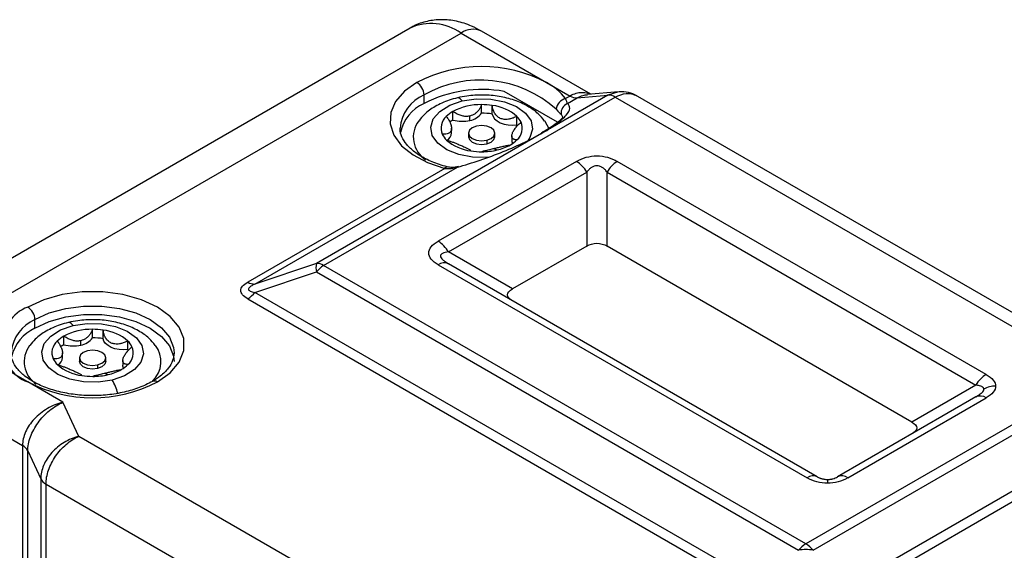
# Model space of a CAD drawing. Header units: millimetres. Extents: x 0 to 838, y 0 to 648.
# Tile 61 of 63: x 723 to 772, y 575 to 601. Entities that reach past the tile are written whole.
import ezdxf

# ---------------------------------------------------------------- set-up
doc = ezdxf.new("R2010")
doc.units = ezdxf.units.MM
doc.header["$LTSCALE"] = 3

msp = doc.modelspace()

# ---------------------------------------------------------------- linework, layer by layer
for p, q in [((742.365498, 600.978151), (716.909654, 586.282805)), ((719.409654, 586.035382), (744.865498, 600.730728)), ((744.865498, 600.730728), (749.057887, 598.310514)), ((751.233702, 597.7307), (745.865417, 600.829744)), ((749.057887, 598.310514), (750.213281, 597.643519)), ((749.596905, 596.355448), (746.981473, 597.865304)), ((752.593727, 597.852306), (751.064307, 597.715553)), ((752.596043, 597.841729), (752.075782, 597.683735)), ((752.075782, 597.683735), (737.769562, 589.42493)), ((738.123115, 589.330224), (752.429336, 597.589029)), ((743.047479, 597.278923), (743.047479, 597.698142)), ((745.870821, 596.800678), (745.870821, 597.219897)), ((750.213281, 597.643519), (749.996105, 597.518146)), ((750.083619, 597.269858), (750.566835, 597.548813)), ((750.566835, 597.548813), (752.075782, 597.683735)), ((752.429336, 597.589029), (776.092029, 583.928847)), ((777.093715, 584.026843), (753.427487, 597.689066)), ((744.466415, 596.465232), (744.466415, 596.884451)), ((746.399982, 596.760338), (746.399982, 597.179557)), ((749.77323, 596.749255), (749.867243, 596.585209)), ((745.302429, 596.446254), (745.302429, 596.661338)), ((747.605409, 596.225935), (747.605409, 596.645154)), ((744.397423, 595.835051), (744.397423, 596.059744)), ((745.225906, 595.820363), (745.225906, 595.646106)), ((746.525906, 595.646106), (746.525906, 595.820363)), ((746.124413, 595.473633), (746.124413, 595.299376)), ((747.354389, 595.681856), (747.354389, 595.457162)), ((746.449383, 595.061043), (746.640542, 594.998462)), ((750.53276, 594.438577), (743.744535, 590.519818)), ((770.634694, 583.988553), (752.53276, 594.438577)), ((744.066496, 594.095056), (734.398113, 588.513617)), ((734.751666, 588.41891), (744.686089, 594.153931)), ((744.244535, 589.992015), (751.03276, 593.910773)), ((751.03276, 593.910773), (751.03276, 590.284786)), ((752.03276, 590.284786), (752.03276, 593.910773)), ((752.03276, 593.910773), (770.134694, 583.46075)), ((747.384818, 588.178873), (744.244535, 589.992015)), ((751.03276, 590.284786), (747.384818, 588.178873)), ((766.994411, 581.647608), (752.03276, 590.284786)), ((744.087445, 589.526362), (744.244535, 589.414727)), ((737.769562, 589.42493), (734.751666, 588.41891)), ((734.751666, 588.010706), (737.769562, 589.016726)), ((737.769562, 589.016726), (761.432255, 575.356544)), ((761.785809, 575.670042), (738.123115, 589.330224)), ((743.744535, 589.365242), (761.846469, 578.915218)), ((762.346469, 578.964703), (744.244535, 589.414727)), ((734.398113, 587.697209), (761.078702, 572.294832)), ((761.432255, 572.60833), (734.751666, 588.010706)), ((723.955596, 586.257413), (723.955596, 586.676632)), ((726.778938, 585.779169), (726.778938, 586.198388)), ((727.308099, 585.738829), (727.308099, 586.158048)), ((723.602042, 583.615168), (719.409654, 586.035382)), ((725.374532, 585.443723), (725.374532, 585.862941)), ((726.210546, 585.424745), (726.210546, 585.639828)), ((728.513526, 585.204425), (728.513526, 585.623644)), ((725.30554, 584.813541), (725.30554, 585.038235)), ((726.134023, 584.798854), (726.134023, 584.624597)), ((727.434023, 584.624597), (727.434023, 584.798854)), ((728.262506, 584.660347), (728.262506, 584.435653)), ((730.784023, 585.043816), (730.78319, 584.996679)), ((727.03253, 584.452123), (727.03253, 584.277866)), ((727.3575, 584.039533), (727.548659, 583.976953)), ((776.092029, 583.928847), (761.785809, 575.670042)), ((717.995441, 583.585892), (723.343223, 580.498683)), ((725.325843, 582.620039), (723.602042, 583.615168)), ((762.139362, 575.356544), (776.445582, 583.615349)), ((770.134694, 583.46075), (766.994411, 581.647608)), ((770.134694, 582.883462), (763.346469, 578.964703)), ((763.846469, 578.915218), (770.634694, 582.833977)), ((770.134694, 582.883462), (770.256849, 582.970649)), ((770.301834, 582.98992), (770.240747, 582.922936)), ((726.1023, 580.947188), (725.325843, 582.620039)), ((749.386056, 567.505762), (726.1023, 580.947188)), ((723.343223, 580.498683), (723.343223, 562.235911)), ((723.602042, 580.239892), (724.239799, 578.865867)), ((723.602042, 561.97712), (723.602042, 580.239892)), ((724.239799, 578.865867), (724.239799, 562.345572)), ((724.498618, 578.607076), (748.161311, 564.946894)), ((724.498618, 562.086781), (724.498618, 578.607076)), ((762.846469, 578.830757), (762.846469, 578.647298)), ((772.073785, 578.34335), (762.139362, 572.60833)), ((762.492915, 572.294832), (772.161299, 577.876271))]:
    msp.add_line(p, q)
at = {"flags": 128}
for points in [[(742.693926, 598.310514), (742.086324, 597.874523), (741.654553, 597.37353), (741.418646, 596.830783), (741.389549, 596.271462), (741.568613, 595.72152), (741.947528, 595.206473), (742.508714, 594.750219), (743.226132, 594.373927), (744.066496, 594.095056)], [(746.268236, 594.639988), (746.14216, 594.630314), (745.43105, 594.645139), (744.755978, 594.775018), (744.171637, 595.00943), (743.725366, 595.329385), (743.453318, 595.708961), (743.377535, 596.117408), (743.504154, 596.521635), (743.822919, 596.888895), (744.308004, 597.189434), (744.920112, 597.398905)], [(744.920112, 597.398905), (744.869479, 597.462358), (744.819738, 597.510308), (744.771766, 597.541911), (744.726407, 597.55661), (744.68769, 597.554979)], [(744.920112, 597.398905), (745.609652, 597.500336), (746.320763, 597.485512), (746.995834, 597.355633), (747.580175, 597.12122), (748.026446, 596.801266), (748.298494, 596.421689), (748.374278, 596.013243), (748.247658, 595.609015), (748.139272, 595.452427)], [(746.399982, 596.760338), (746.434423, 596.637599), (746.513592, 596.521965), (746.633816, 596.418799), (746.789519, 596.332888), (746.973477, 596.268216), (747.177157, 596.227785), (747.391109, 596.21347), (747.605409, 596.225935)], [(749.182916, 596.031233), (748.993244, 596.390691), (748.973088, 596.418214)], [(745.6274, 596.167094), (745.416469, 596.085801), (745.275483, 595.964097), (745.225906, 595.820512), (745.275286, 595.676903), (745.416105, 595.555136), (745.626924, 595.473746), (745.875649, 595.445126), (746.124413, 595.473633)], [(746.124413, 595.473633), (746.335344, 595.554926), (746.476329, 595.676629), (746.525906, 595.820215), (746.476526, 595.963823), (746.335707, 596.085591), (746.124888, 596.16698), (745.876163, 596.1956), (745.6274, 596.167094)], [(745.225906, 595.646106), (745.275286, 595.502647), (745.416105, 595.380879), (745.626924, 595.29949), (745.875649, 595.27087), (746.124413, 595.299376)], [(746.124413, 595.299376), (746.335344, 595.380669), (746.476329, 595.502372), (746.525906, 595.645958), (746.525906, 595.646106)], [(747.354389, 595.457162), (747.357958, 595.408435), (747.387689, 595.309428)], [(744.066496, 594.095056), (744.105719, 594.13877), (744.143433, 594.165114), (744.178191, 594.173077), (744.188024, 594.171775)], [(744.736213, 594.181763), (744.715224, 594.174895), (744.686089, 594.153931)], [(729.966004, 583.615168), (730.594282, 584.069976), (731.031498, 584.594089), (731.255728, 585.161226), (731.255728, 585.742947), (731.031498, 586.310083), (730.594282, 586.834196), (729.966004, 587.289005), (729.178167, 587.651702), (728.270279, 587.904101), (727.287863, 588.033547), (726.280183, 588.033547), (725.297767, 587.904101), (724.389879, 587.651702), (723.602042, 587.289005)], [(723.955596, 586.676632), (724.655895, 586.99903), (725.462907, 587.223385), (726.336165, 587.338447), (727.231881, 587.338447), (728.105139, 587.223385), (728.912151, 586.99903), (729.61245, 586.676632), (730.17092, 586.272358), (730.559556, 585.80648), (730.758872, 585.302359), (730.784023, 585.043816)], [(723.955596, 586.257413), (724.655895, 586.579811), (725.462907, 586.804166), (726.336165, 586.919228), (727.231881, 586.919228), (728.105139, 586.804166), (728.912151, 586.579811), (729.61245, 586.257413), (730.17092, 585.853139), (730.559556, 585.387261), (730.758872, 584.88314), (730.784023, 584.624597)], [(727.739817, 583.710237), (727.050277, 583.608805), (726.339166, 583.623629), (725.664095, 583.753508), (725.079754, 583.987921), (724.633483, 584.307876), (724.361435, 584.687452), (724.285651, 585.095898), (724.412271, 585.500126), (724.731035, 585.867386), (725.216121, 586.167925), (725.828229, 586.377395)], [(725.828229, 586.377395), (725.777596, 586.440848), (725.727855, 586.488799), (725.679883, 586.520402), (725.634523, 586.5351), (725.595807, 586.533469)], [(725.828229, 586.377395), (726.517769, 586.478827), (727.22888, 586.464003), (727.903951, 586.334123), (728.488292, 586.099711), (728.934563, 585.779756), (729.206611, 585.40018), (729.282395, 584.991733), (729.155775, 584.587506), (728.837011, 584.220246), (728.351925, 583.919707), (727.739817, 583.710237)], [(728.513526, 585.204425), (728.299226, 585.191961), (728.085274, 585.206276), (727.881594, 585.246707), (727.697636, 585.311378), (727.541933, 585.397289), (727.421708, 585.500455), (727.34254, 585.61609), (727.308099, 585.738829)], [(726.535516, 585.145584), (726.324586, 585.064291), (726.1836, 584.942588), (726.134023, 584.799002), (726.183403, 584.655394), (726.324222, 584.533626), (726.535041, 584.452237), (726.783766, 584.423617), (727.03253, 584.452123)], [(727.03253, 584.452123), (727.24346, 584.533416), (727.384446, 584.655119), (727.434023, 584.798705), (727.384643, 584.942313), (727.243824, 585.064081), (727.033005, 585.145471), (726.78428, 585.174091), (726.535516, 585.145584)], [(727.03253, 584.277866), (726.783766, 584.24936), (726.535041, 584.27798), (726.324222, 584.359369), (726.183403, 584.481137), (726.134023, 584.624597)], [(727.434023, 584.624597), (727.434023, 584.624448), (727.384446, 584.480863), (727.24346, 584.359159), (727.03253, 584.277866)], [(728.295805, 584.287919), (728.266074, 584.386926), (728.262506, 584.435653)]]:
    msp.add_lwpolyline(points, dxfattribs=at)
for centre, radius, start, end in [((743.40093, 598.686412), 2.514794, 54.3818273, 114.3139522), ((745.451339, 599.912966), 1.005954, 65.692881, 125.6175775), ((745.875906, 592.169314), 6.916599, 62.6096722, 117.3903278), ((742.279871, 597.663211), 0.768402, 2.6054785, 57.3945217), ((745.803082, 592.832071), 5.592137, 48.0915844, 119.5224086), ((747.541473, 595.563336), 3.137913, 38.5329792, 61.1017636), ((745.873572, 591.808498), 6.157301, 79.6341471, 117.3214685), ((743.808061, 595.915692), 1.93794, 113.1082287, 175.5716304), ((743.88897, 595.416578), 2.043633, 114.3155941, 167.8886252), ((745.81823, 594.332458), 2.887918, 88.9565485, 117.9105858), ((745.878243, 593.826445), 3.39346, 81.1557908, 90.1253244), ((750.129763, 596.939427), 0.593953, 103.0046994, 174.746134), ((750.283138, 596.798073), 0.512239, 112.9235957, 185.4687569), ((750.541593, 598.161869), 0.613575, 237.6507184, 272.3577621), ((752.101024, 597.070679), 0.613575, 57.6507184, 92.3577621), ((745.215581, 595.549422), 1.530866, 119.2994249, 134.5663987), ((745.160839, 597.306301), 0.871624, 279.3488008, 324.5429365), ((745.878243, 593.407226), 3.39346, 81.1557908, 90.1253244), ((746.148071, 594.984624), 2.209342, 48.7287131, 83.4528495), ((743.854805, 595.632626), 1.332196, 143.3362026, 236.9741988), ((744.634195, 596.06964), 0.753868, 130.8284863, 203.4019623), ((745.318965, 594.971898), 1.71956, 119.7221838, 126.1476439), ((744.92107, 598.070151), 1.668076, 254.1831882, 283.2159621), ((746.921817, 595.939726), 0.982306, 25.3587031, 45.9006723), ((747.117618, 596.061011), 0.753868, 310.8284863, 23.4019623), ((744.829995, 596.190925), 0.982306, 205.3587031, 225.9006723), ((743.933809, 595.86975), 0.464911, 301.5751538, 355.7196733), ((745.603741, 597.146027), 2.209342, 228.7287131, 263.4528495), ((746.536231, 596.581228), 1.530866, 299.2994249, 314.5663987), ((745.873569, 598.304206), 3.39346, 261.1557908, 270.1253244), ((745.883875, 598.218474), 3.307721, 269.9500527, 283.2239457), ((746.096121, 597.378714), 2.441719, 282.8833075, 299.1478479), ((749.769254, 593.214557), 1.442625, 28.8556089, 58.0453284), ((753.296267, 593.214557), 1.442625, 121.9546716, 151.1443911), ((742.981029, 589.295798), 1.442625, 28.8556089, 58.0453284), ((738.567253, 589.220828), 0.823388, 165.6478625, 194.3521375), ((737.794804, 588.811874), 0.613575, 57.6507184, 92.3577621), ((738.79558, 588.215726), 1.301658, 121.1058994, 142.0212651), ((744.037449, 588.956379), 0.502959, 65.6860478, 125.6181727), ((734.726424, 589.031966), 0.613575, 237.6507184, 272.3577621), ((733.725648, 588.811706), 1.301658, 301.1058994, 322.0212651), ((724.299214, 585.452086), 1.964769, 110.7834208, 249.2165792), ((723.187988, 586.641702), 0.768402, 2.6054785, 57.3945217), ((724.754828, 584.861513), 1.983287, 113.7648123, 173.3567652), ((724.851368, 584.348689), 2.108467, 115.1408703, 166.3342502), ((726.726347, 583.310948), 2.887918, 88.9565485, 117.9105858), ((726.78636, 582.804935), 3.39346, 81.1557908, 90.1253244), ((727.056188, 583.963114), 2.209342, 48.7287131, 83.4528495), ((726.123698, 584.527913), 1.530866, 119.2994249, 134.5663987), ((726.068956, 586.284791), 0.871624, 279.3488008, 324.5429365), ((726.78636, 582.385716), 3.39346, 81.1557908, 90.1253244), ((727.829934, 584.918216), 0.982306, 25.3587031, 45.9006723), ((724.74902, 584.610322), 1.321565, 143.1531727, 236.4959617), ((725.542311, 585.04813), 0.753868, 130.8284863, 203.4019623), ((726.227082, 583.950388), 1.71956, 119.7221838, 126.1476439), ((725.829187, 587.048642), 1.668076, 254.1831882, 283.2159621), ((728.025735, 585.039501), 0.753868, 310.8284863, 23.4019623), ((728.848787, 584.620077), 1.291979, 312.8290601, 37.66058), ((725.738112, 585.169416), 0.982306, 205.3587031, 225.9006723), ((724.841886, 584.848253), 0.464952, 301.5631504, 355.7184998), ((726.511858, 586.124518), 2.209342, 228.7287131, 263.4528495), ((727.004238, 586.357204), 2.441719, 282.8833075, 299.1478479), ((727.444348, 585.559719), 1.530866, 299.2994249, 314.5663987), ((726.781686, 587.282697), 3.39346, 261.1557908, 270.1253244), ((726.791992, 587.196964), 3.307721, 269.9500527, 283.2239457), ((725.844145, 582.509326), 2.24405, 14.1591029, 32.3543026), ((771.3982, 582.764533), 1.442625, 121.9546716, 151.1443911), ((726.784023, 589.756368), 6.916599, 242.6096722, 297.3903278), ((729.819433, 583.41042), 0.251803, 54.4027239, 114.0744107), ((771.09158, 582.251836), 1.159451, 89.6434387, 119.4542269), ((770.34178, 582.425114), 0.502959, 54.3818273, 114.3139522), ((723.058516, 579.955125), 0.613607, 27.651121, 62.3550875), ((724.783326, 579.150634), 0.613607, 207.651121, 242.3550875), ((762.139382, 578.506355), 0.502959, 65.6860478, 125.6181727), ((763.553555, 578.506355), 0.502959, 54.3818273, 114.3139522), ((762.458273, 574.555544), 1.301658, 121.1058994, 142.0212651), ((761.113344, 574.555544), 1.301658, 37.9787349, 58.8941006), ((761.785809, 573.58162), 1.809794, 78.7345052, 101.2654948)]:
    msp.add_arc(centre, radius, start, end)
for points, knots in [([(745.865417, 600.829744), (745.705895, 600.914832), (745.312195, 601.124827), (744.655558, 601.331504), (743.915345, 601.41365), (743.200804, 601.333008), (742.687673, 601.155291), (742.424428, 601.010549), (742.365336, 600.978057)], [0, 0, 0, 0, 0.145333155, 0.358682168, 0.560253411, 0.754392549, 0.944866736, 1, 1, 1, 1]), ([(751.187996, 597.726613), (751.15504, 597.741589), (751.031078, 597.797919), (750.796009, 597.816004), (750.497791, 597.782852), (750.307515, 597.689668), (750.213281, 597.643519)], [0, 0, 0, 0, 0.107173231, 0.403119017, 0.704396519, 1, 1, 1, 1]), ([(750.566835, 597.548813), (750.659931, 597.596809), (750.827795, 597.683351), (750.992028, 597.70116), (751.065178, 597.709093)], [0, 0, 0, 0, 0.5545968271, 1, 1, 1, 1]), ([(752.429336, 597.589029), (752.612059, 597.668471), (752.890574, 597.789561), (753.245006, 597.765668), (753.404086, 597.692893), (753.484732, 597.656)], [0, 0, 0, 0, 0.484666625, 0.738753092, 1, 1, 1, 1]), ([(753.484737, 597.656016), (753.355836, 597.719109), (753.090483, 597.848993), (752.777903, 597.852415), (752.617166, 597.854175)], [0, 0, 0, 0, 0.485771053, 1, 1, 1, 1]), ([(744.687794, 597.555004), (744.551956, 597.518728), (744.161247, 597.414388), (743.60009, 597.153364), (743.098295, 596.808686), (742.885951, 596.531034), (742.803106, 596.422709)], [0, 0, 0, 0, 0.1755436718, 0.5049164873, 0.8068446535, 1, 1, 1, 1]), ([(748.962183, 596.415443), (748.862441, 596.539275), (748.633496, 596.823515), (748.128275, 597.166702), (747.483735, 597.456741), (746.738286, 597.641858), (745.944447, 597.710471), (745.248256, 597.671591), (744.841354, 597.586947), (744.687794, 597.555004)], [0, 0, 0, 0, 0.11382283, 0.261266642, 0.418417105, 0.579773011, 0.740915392, 0.902224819, 1, 1, 1, 1]), ([(745.870821, 597.219897), (745.860141, 597.19043), (745.839526, 597.133552), (745.799613, 597.054848), (745.756467, 596.985002), (745.710946, 596.924069), (745.646203, 596.850868), (745.555702, 596.77314), (745.433832, 596.700819), (745.345375, 596.674241), (745.302429, 596.661338)], [0, 0, 0, 0, 0.116272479, 0.224430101, 0.324521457, 0.416608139, 0.500769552, 0.677743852, 0.843547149, 1, 1, 1, 1]), ([(748.88111, 595.845682), (749.138259, 595.994131), (749.372096, 596.144556), (749.76214, 596.434608), (749.918001, 596.574071), (750.131828, 596.827314), (750.189679, 596.940959), (750.206415, 597.132671), (750.165487, 597.210715), (750.083619, 597.269858)], [0, 0, 0, 0, 0.25, 0.25, 0.5, 0.5, 0.75, 0.75, 1, 1, 1, 1]), ([(745.302429, 596.661338), (745.27622, 596.656007), (745.222928, 596.645168), (745.138974, 596.640246), (745.05125, 596.643752), (744.960033, 596.65694), (744.833764, 596.688196), (744.662104, 596.755506), (744.535871, 596.838685), (744.466415, 596.884451)], [0, 0, 0, 0, 0.093008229, 0.18911929, 0.288771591, 0.39235857, 0.50023061, 0.725021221, 1, 1, 1, 1]), ([(747.605409, 596.645154), (747.574202, 596.629705), (747.513965, 596.599884), (747.424495, 596.564423), (747.340862, 596.536919), (747.263402, 596.517004), (747.14085, 596.494098), (746.977455, 596.489053), (746.786019, 596.538132), (746.623538, 596.644951), (746.506156, 596.793468), (746.424873, 596.976693), (746.408817, 597.107549), (746.399982, 597.179557)], [0, 0, 0, 0, 0.05807451, 0.112100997, 0.16210358, 0.208112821, 0.250168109, 0.380431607, 0.499153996, 0.618430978, 0.749371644, 0.862082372, 1, 1, 1, 1]), ([(744.141318, 596.640069), (744.161871, 596.613967), (744.201543, 596.563584), (744.251215, 596.48833), (744.291831, 596.417812), (744.323905, 596.352516), (744.366616, 596.249779), (744.401464, 596.1162), (744.396806, 595.969206), (744.343847, 595.86061), (744.247446, 595.795366), (744.113657, 595.763542), (744.00315, 595.767849), (743.942339, 595.770219)], [0, 0, 0, 0, 0.058074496, 0.11210097, 0.162103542, 0.208112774, 0.250168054, 0.380431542, 0.499153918, 0.618430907, 0.749371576, 0.862082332, 1, 1, 1, 1]), ([(747.610494, 595.490582), (747.589941, 595.492384), (747.550269, 595.495863), (747.500597, 595.506778), (747.459981, 595.520685), (747.427907, 595.537278), (747.385196, 595.569453), (747.350348, 595.630482), (747.355006, 595.741813), (747.407965, 595.885137), (747.504366, 596.040646), (747.638155, 596.206371), (747.748662, 596.305746), (747.809473, 596.360432)], [0, 0, 0, 0, 0.058074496, 0.112100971, 0.162103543, 0.208112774, 0.250168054, 0.380431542, 0.499153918, 0.618430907, 0.749371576, 0.862082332, 1, 1, 1, 1]), ([(749.855288, 596.579468), (749.843181, 596.5679), (749.81902, 596.544813), (749.491433, 596.241831), (749.052561, 595.972957), (748.80826, 595.823286)], [0, 0, 0, 0, 0.308087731, 0.6148430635, 1, 1, 1, 1]), ([(744.189369, 594.171453), (744.058552, 594.207508), (743.677141, 594.312631), (743.11384, 594.548684), (742.568902, 594.886904), (742.172722, 595.262344), (741.947759, 595.646582), (741.857476, 595.916016), (741.884685, 596.067122), (741.889656, 596.094732)], [0, 0, 0, 0, 0.090949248, 0.265173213, 0.438150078, 0.609994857, 0.782318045, 0.960225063, 1, 1, 1, 1]), ([(744.686089, 594.153931), (745.040418, 594.252076), (745.416286, 594.367388), (746.179327, 594.625832), (746.566148, 594.768891), (747.312097, 595.069714), (747.670823, 595.227316), (748.326855, 595.541151), (748.623961, 595.697233), (748.88111, 595.845682)], [0, 0, 0, 0, 0.25, 0.25, 0.5, 0.5, 0.75, 0.75, 1, 1, 1, 1]), ([(744.146404, 595.485497), (744.17761, 595.476647), (744.237847, 595.459563), (744.327317, 595.430684), (744.410951, 595.401579), (744.488411, 595.37279), (744.610962, 595.325134), (744.774357, 595.257629), (744.965793, 595.172888), (745.128274, 595.100795), (745.245657, 595.042544), (745.326939, 594.99322), (745.342995, 594.966047), (745.35183, 594.951094)], [0, 0, 0, 0, 0.05807451, 0.112100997, 0.16210358, 0.208112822, 0.250168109, 0.380431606, 0.499153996, 0.618430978, 0.749371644, 0.862082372, 1, 1, 1, 1]), ([(745.880991, 594.910754), (745.891671, 594.915867), (745.912286, 594.925737), (745.952199, 594.939975), (745.995345, 594.953109), (746.040866, 594.965292), (746.105609, 594.981326), (746.196111, 595.002678), (746.31798, 595.030267), (746.406438, 595.050984), (746.449383, 595.061043)], [0, 0, 0, 0, 0.116272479, 0.224430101, 0.324521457, 0.416608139, 0.500769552, 0.677743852, 0.843547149, 1, 1, 1, 1]), ([(746.449383, 595.061043), (746.475592, 595.067375), (746.528884, 595.08025), (746.612838, 595.101088), (746.700562, 595.122801), (746.791779, 595.145113), (746.918049, 595.175244), (747.089708, 595.214749), (747.215942, 595.235037), (747.285397, 595.2462)], [0, 0, 0, 0, 0.0930082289, 0.1891192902, 0.2887715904, 0.3923585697, 0.5002306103, 0.7250212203, 1, 1, 1, 1]), ([(750.53276, 594.438577), (750.677098, 594.521901), (750.837017, 594.589787), (751.175606, 594.68216), (751.354128, 594.706497), (751.711393, 594.706497), (751.889915, 594.68216), (752.228504, 594.589787), (752.388423, 594.521901), (752.53276, 594.438577)], [0, 0, 0, 0, 0.25, 0.25, 0.5, 0.5, 0.75, 0.75, 1, 1, 1, 1]), ([(744.735749, 594.181672), (744.631686, 594.160194), (744.447837, 594.122249), (744.267348, 594.156623), (744.18902, 594.17154)], [0, 0, 0, 0, 0.5660261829, 1, 1, 1, 1]), ([(752.03276, 593.910773), (752.014097, 593.934902), (751.978357, 593.981108), (751.919368, 594.043555), (751.859588, 594.096888), (751.77996, 594.154539), (751.674323, 594.207228), (751.532805, 594.230918), (751.391164, 594.207252), (751.260106, 594.141662), (751.13665, 594.040531), (751.069452, 593.956601), (751.03276, 593.910773)], [0, 0, 0, 0, 0.081163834, 0.155425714, 0.223153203, 0.284830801, 0.399182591, 0.500142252, 0.601034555, 0.715454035, 0.844629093, 1, 1, 1, 1]), ([(743.744535, 589.365242), (743.600198, 589.448567), (743.482602, 589.540886), (743.322591, 589.736349), (743.280434, 589.839407), (743.280434, 590.045652), (743.322591, 590.148711), (743.482602, 590.344174), (743.600198, 590.436493), (743.744535, 590.519818)], [0, 0, 0, 0, 0.25, 0.25, 0.5, 0.5, 0.75, 0.75, 1, 1, 1, 1]), ([(744.244535, 589.992015), (744.140717, 589.975753), (743.995013, 589.952931), (743.877788, 589.869754), (743.84826, 589.794812), (743.878417, 589.706675), (743.955144, 589.610938), (744.041819, 589.555529), (744.087445, 589.526362)], [0, 0, 0, 0, 0.336924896, 0.47285823, 0.592871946, 0.712805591, 0.848819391, 1, 1, 1, 1]), ([(751.03276, 590.284786), (751.177098, 590.36811), (751.354128, 590.418746), (751.711393, 590.418746), (751.888423, 590.36811), (752.03276, 590.284786)], [0, 0, 0, 0, 0.5, 0.5, 1, 1, 1, 1]), ([(734.398113, 587.697209), (734.177634, 587.824489), (734.056358, 587.964804), (734.056358, 588.246021), (734.177634, 588.386337), (734.398113, 588.513617)], [0, 0, 0, 0, 0.5, 0.5, 1, 1, 1, 1]), ([(734.751666, 588.41891), (734.712979, 588.400239), (734.641528, 588.365756), (734.551204, 588.31129), (734.485208, 588.260026), (734.44412, 588.211315), (734.428442, 588.161416), (734.450598, 588.112258), (734.516112, 588.069747), (734.618737, 588.034469), (734.704347, 588.019165), (734.751666, 588.010706)], [0, 0, 0, 0, 0.135324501, 0.249930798, 0.346053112, 0.427462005, 0.500251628, 0.592041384, 0.699971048, 0.834163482, 1, 1, 1, 1]), ([(747.384818, 587.601586), (747.24048, 587.68491), (747.152767, 587.787107), (747.152767, 587.993352), (747.24048, 588.095549), (747.384818, 588.178873)], [0, 0, 0, 0, 0.5, 0.5, 1, 1, 1, 1]), ([(729.857468, 585.408497), (729.761665, 585.527201), (729.536504, 585.806188), (729.036238, 586.145068), (728.391896, 586.435267), (727.646391, 586.620338), (726.852567, 586.688964), (726.156373, 586.650081), (725.74947, 586.565438), (725.595911, 586.533494)], [0, 0, 0, 0, 0.109703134, 0.257832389, 0.41571342, 0.577819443, 0.739710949, 0.901770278, 1, 1, 1, 1]), ([(725.595911, 586.533494), (725.460074, 586.497218), (725.069367, 586.392876), (724.508181, 586.131876), (724.005744, 585.786606), (723.792918, 585.508236), (723.709565, 585.399213)], [0, 0, 0, 0, 0.175329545, 0.504300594, 0.805860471, 1, 1, 1, 1]), ([(726.778938, 586.198388), (726.768258, 586.16892), (726.747643, 586.112043), (726.70773, 586.033339), (726.664584, 585.963493), (726.619063, 585.90256), (726.55432, 585.829358), (726.463818, 585.751631), (726.341949, 585.67931), (726.253492, 585.652732), (726.210546, 585.639828)], [0, 0, 0, 0, 0.1162724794, 0.224430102, 0.324521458, 0.4166081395, 0.5007695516, 0.6777438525, 0.8435471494, 1, 1, 1, 1]), ([(728.513526, 585.623644), (728.482319, 585.608195), (728.422082, 585.578375), (728.332612, 585.542914), (728.248978, 585.515409), (728.171518, 585.495494), (728.048967, 585.472589), (727.885572, 585.467543), (727.694136, 585.516622), (727.531655, 585.623442), (727.414273, 585.771958), (727.33299, 585.955183), (727.316934, 586.086039), (727.308099, 586.158048)], [0, 0, 0, 0, 0.05807451, 0.112100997, 0.16210358, 0.208112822, 0.250168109, 0.380431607, 0.499153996, 0.618430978, 0.749371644, 0.862082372, 1, 1, 1, 1]), ([(726.210546, 585.639828), (726.184337, 585.634498), (726.131045, 585.623659), (726.047091, 585.618737), (725.959367, 585.622243), (725.86815, 585.63543), (725.74188, 585.666687), (725.570221, 585.733997), (725.443988, 585.817176), (725.374532, 585.862941)], [0, 0, 0, 0, 0.0930082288, 0.1891192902, 0.2887715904, 0.3923585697, 0.5002306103, 0.7250212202, 1, 1, 1, 1]), ([(725.049435, 585.618559), (725.069988, 585.592458), (725.10966, 585.542075), (725.159332, 585.46682), (725.199948, 585.396303), (725.232022, 585.331006), (725.274733, 585.228269), (725.309581, 585.094691), (725.304923, 584.947696), (725.251964, 584.8391), (725.155563, 584.773856), (725.021774, 584.742032), (724.911267, 584.746339), (724.850456, 584.74871)], [0, 0, 0, 0, 0.058074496, 0.112100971, 0.162103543, 0.208112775, 0.250168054, 0.380431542, 0.499153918, 0.618430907, 0.749371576, 0.862082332, 1, 1, 1, 1]), ([(728.518611, 584.469072), (728.498058, 584.470875), (728.458386, 584.474354), (728.408714, 584.485269), (728.368098, 584.499176), (728.336024, 584.515768), (728.293313, 584.547944), (728.258465, 584.608972), (728.263123, 584.720304), (728.316082, 584.863627), (728.412483, 585.019136), (728.546272, 585.184861), (728.656779, 585.284237), (728.71759, 585.338922)], [0, 0, 0, 0, 0.058074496, 0.1121009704, 0.1621035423, 0.2081127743, 0.2501680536, 0.3804315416, 0.4991539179, 0.6184309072, 0.7493715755, 0.862082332, 1, 1, 1, 1]), ([(729.716024, 583.639922), (729.614138, 583.584701), (729.315828, 583.423021), (728.726371, 583.203348), (727.942074, 583.022489), (727.100652, 582.936223), (726.243684, 582.949276), (725.411249, 583.06145), (724.643611, 583.265893), (723.977015, 583.549316), (723.443022, 583.892218), (723.057993, 584.268914), (722.845598, 584.653098), (722.761712, 584.914565), (722.791227, 585.05962), (722.795432, 585.080286)], [0, 0, 0, 0, 0.044184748, 0.129367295, 0.215054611, 0.301142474, 0.387447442, 0.473720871, 0.55964118, 0.644968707, 0.729557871, 0.813633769, 0.898037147, 0.985473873, 1, 1, 1, 1]), ([(730.772614, 585.007346), (730.762112, 584.893023), (730.740884, 584.661933), (730.516422, 584.284255), (730.174077, 583.929312), (729.85148, 583.725501), (729.716024, 583.639922)], [0, 0, 0, 0, 0.256181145, 0.517836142, 0.79754372, 1, 1, 1, 1]), ([(725.05452, 584.463988), (725.085727, 584.455137), (725.145964, 584.438054), (725.235434, 584.409175), (725.319068, 584.380069), (725.396528, 584.35128), (725.519079, 584.303625), (725.682474, 584.23612), (725.87391, 584.151378), (726.036391, 584.079285), (726.153773, 584.021034), (726.235056, 583.97171), (726.251112, 583.944537), (726.259947, 583.929584)], [0, 0, 0, 0, 0.05807451, 0.112100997, 0.16210358, 0.208112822, 0.250168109, 0.380431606, 0.499153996, 0.618430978, 0.749371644, 0.862082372, 1, 1, 1, 1]), ([(727.3575, 584.039533), (727.383709, 584.045865), (727.437001, 584.058741), (727.520955, 584.079579), (727.608679, 584.101291), (727.699896, 584.123604), (727.826166, 584.153734), (727.997825, 584.193239), (728.124058, 584.213527), (728.193514, 584.22469)], [0, 0, 0, 0, 0.093008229, 0.18911929, 0.288771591, 0.39235857, 0.50023061, 0.725021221, 1, 1, 1, 1]), ([(726.789108, 583.889244), (726.799788, 583.894358), (726.820403, 583.904227), (726.860316, 583.918465), (726.903462, 583.931599), (726.948983, 583.943782), (727.013726, 583.959816), (727.104228, 583.981169), (727.226097, 584.008757), (727.314554, 584.029475), (727.3575, 584.039533)], [0, 0, 0, 0, 0.1162724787, 0.2244301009, 0.3245214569, 0.4166081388, 0.5007695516, 0.677743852, 0.8435471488, 1, 1, 1, 1]), ([(770.634694, 583.988553), (770.784123, 583.902289), (770.902068, 583.807973), (771.05945, 583.612209), (771.098796, 583.510874), (771.098796, 583.411265)], [0, 0, 0, 0, 0.5, 0.5, 1, 1, 1, 1]), ([(770.521445, 583.261427), (770.520674, 583.27131), (770.519114, 583.291314), (770.506602, 583.318766), (770.486721, 583.344361), (770.458769, 583.367858), (770.402683, 583.401241), (770.297626, 583.437466), (770.192294, 583.452518), (770.134694, 583.46075)], [0, 0, 0, 0, 0.077993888, 0.157853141, 0.241141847, 0.329241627, 0.423322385, 0.68464669, 1, 1, 1, 1]), ([(770.256849, 582.970649), (770.316351, 583.008459), (770.416038, 583.071805), (770.504575, 583.177646), (770.516054, 583.234651), (770.521445, 583.261427)], [0, 0, 0, 0, 0.439828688, 0.736878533, 1, 1, 1, 1]), ([(771.098796, 583.411265), (771.098796, 583.311656), (771.05945, 583.210321), (770.902068, 583.014557), (770.784123, 582.920241), (770.634694, 582.833977)], [0, 0, 0, 0, 0.5, 0.5, 1, 1, 1, 1]), ([(725.325843, 582.620039), (725.066272, 582.556113), (724.806897, 582.44973), (724.327358, 582.168018), (724.107431, 581.992811), (723.740408, 581.600106), (723.593457, 581.382761), (723.394826, 580.938847), (723.343223, 580.712492), (723.343223, 580.498683)], [0, 0, 0, 0, 0.25, 0.25, 0.5, 0.5, 0.75, 0.75, 1, 1, 1, 1]), ([(723.602042, 580.239892), (723.602042, 580.453701), (723.646908, 580.686792), (723.81961, 581.156633), (723.947377, 581.393159), (724.266487, 581.833772), (724.457704, 582.037686), (724.874642, 582.381992), (725.100157, 582.522231), (725.325843, 582.620039)], [0, 0, 0, 0, 0.25, 0.25, 0.5, 0.5, 0.75, 0.75, 1, 1, 1, 1]), ([(766.994411, 581.647608), (767.138749, 581.564284), (767.226462, 581.462087), (767.226462, 581.255842), (767.138749, 581.153645), (766.994411, 581.070321)], [0, 0, 0, 0, 0.5, 0.5, 1, 1, 1, 1]), ([(726.1023, 580.947188), (725.858455, 580.888503), (725.614794, 580.787357), (725.164309, 580.515329), (724.957706, 580.344563), (724.61292, 579.959269), (724.474872, 579.744892), (724.288275, 579.304989), (724.239799, 579.079675), (724.239799, 578.865867)], [0, 0, 0, 0, 0.25, 0.25, 0.5, 0.5, 0.75, 0.75, 1, 1, 1, 1]), ([(724.498618, 578.607076), (724.498618, 578.820884), (724.540358, 579.052934), (724.701024, 579.518764), (724.819889, 579.752323), (725.116763, 580.185524), (725.294655, 580.384997), (725.68254, 580.719619), (725.892341, 580.854621), (726.1023, 580.947188)], [0, 0, 0, 0, 0.25, 0.25, 0.5, 0.5, 0.75, 0.75, 1, 1, 1, 1]), ([(762.846469, 578.647298), (762.673923, 578.647298), (762.498386, 578.670012), (762.159275, 578.760867), (761.995898, 578.828955), (761.846469, 578.915218)], [0, 0, 0, 0, 0.5, 0.5, 1, 1, 1, 1]), ([(762.346469, 578.964703), (762.365463, 578.954185), (762.401806, 578.934059), (762.461899, 578.906905), (762.522786, 578.883839), (762.591177, 578.862898), (762.668605, 578.845496), (762.756877, 578.833089), (762.817205, 578.831519), (762.846469, 578.830757)], [0, 0, 0, 0, 0.164869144, 0.315473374, 0.452593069, 0.577262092, 0.730473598, 0.869258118, 1, 1, 1, 1]), ([(762.846469, 578.830757), (762.8639, 578.831023), (762.899179, 578.831561), (762.951754, 578.835886), (763.004043, 578.842771), (763.055918, 578.852458), (763.136161, 578.871895), (763.240985, 578.908255), (763.309178, 578.944747), (763.346469, 578.964703)], [0, 0, 0, 0, 0.077993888, 0.157853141, 0.241141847, 0.329241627, 0.423322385, 0.68464669, 1, 1, 1, 1]), ([(763.846469, 578.915218), (763.69704, 578.828955), (763.533662, 578.760867), (763.194552, 578.670012), (763.019015, 578.647298), (762.846469, 578.647298)], [0, 0, 0, 0, 0.5, 0.5, 1, 1, 1, 1])]:
    msp.add_open_spline(points, degree=3, knots=knots)
for points in [[(750.083619, 597.269858), (750.076974, 597.317432), (750.049175, 597.401292), (749.996105, 597.518146)], [(749.538305, 596.993814), (749.642237, 596.857192), (749.720545, 596.775619), (749.77323, 596.749255)], [(744.066496, 594.095056), (744.271133, 594.064083), (744.48422, 594.08824), (744.686089, 594.153931)]]:
    msp.add_open_spline(points, degree=3)

doc.saveas('drawing.dxf')
